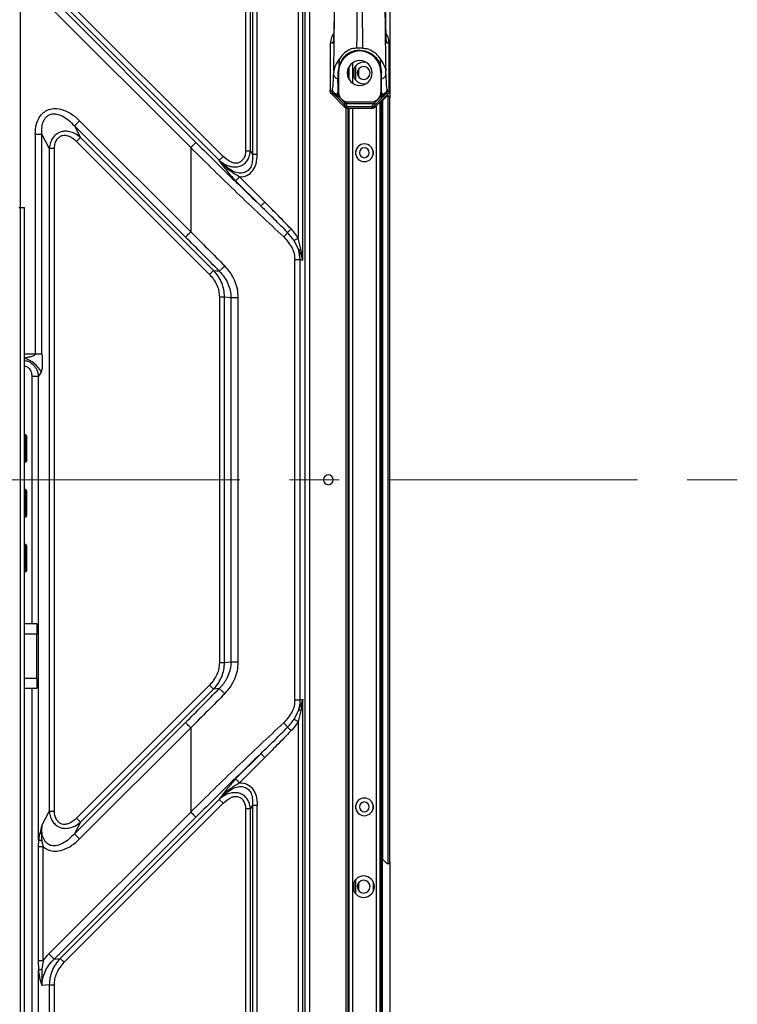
# Model space of a CAD drawing. Header units: millimetres. Extents: x 0 to 1118, y 0 to 864.
# Tile 52 of 254: x 951 to 987, y 382 to 432. Entities that reach past the tile are written whole.
import ezdxf

# ---------------------------------------------------------------- set-up
doc = ezdxf.new("R2010")
doc.units = ezdxf.units.MM
doc.linetypes.add('CENTERX2', pattern=[20.32, 12.7, -2.54, 2.54, -2.54])

msp = doc.modelspace()

# ---------------------------------------------------------------- linework, layer by layer
at = {"color": 8, "linetype": 'Continuous', "lineweight": 25}
for p, q in [((965.11, 475.874), (965.11, 347.657)), ((965.356, 347.657), (965.356, 475.874)), ((966.542, 431.054), (966.546, 431.132)), ((969.272, 431.143), (969.277, 431.054)), ((967.552, 429.531), (967.552, 430.04)), ((967.709, 429.161), (967.709, 429.906)), ((967.552, 429.02), (967.552, 429.531)), ((969.412, 428.652), (969.412, 428.652)), ((966.715, 428.323), (966.684, 428.356)), ((968.989, 428.095), (968.989, 346.957)), ((969.104, 428.323), (969.135, 428.356)), ((967.199, 427.746), (967.199, 347.357)), ((967.552, 387.982), (967.552, 427.734)), ((968.749, 427.855), (968.749, 347.323)), ((967.709, 425.362), (967.709, 425.551)), ((968.589, 425.551), (968.589, 425.362)), ((951.332, 415.181), (950.789, 415.181)), ((951.159, 414.042), (951.159, 401.395)), ((950.789, 400.895), (951.409, 400.895)), ((951.409, 398.614), (950.789, 398.614)), ((951.159, 398.114), (951.159, 366.41)), ((967.709, 391.962), (967.709, 392.151)), ((968.589, 392.151), (968.589, 391.962)), ((967.709, 387.612), (967.709, 388.357)), ((968.589, 388.251), (968.589, 387.714))]:
    msp.add_line(p, q, dxfattribs=at)
at = {"color": 7, "linetype": 'Continuous', "lineweight": 25}
for p, q in [((965.009, 419.976), (965.009, 458.425)), ((964.763, 457.73), (964.763, 421.095)), ((950.589, 422.667), (950.589, 457.513)), ((962.083, 456.53), (962.083, 425.54)), ((962.329, 425.54), (962.329, 456.53)), ((962.43, 456.613), (962.43, 425.365)), ((962.676, 425.365), (962.676, 456.613)), ((969.449, 454.731), (969.449, 428.257)), ((959.277, 425.719), (952.034, 432.961)), ((959.543, 425.985), (952.3, 433.227)), ((960.731, 425.073), (952.611, 433.193)), ((952.811, 433.393), (960.931, 425.272)), ((966.407, 431.054), (966.407, 428.652)), ((966.407, 431.054), (966.407, 428.652)), ((966.542, 431.054), (966.407, 431.054)), ((969.412, 431.054), (969.277, 431.054)), ((969.412, 428.652), (969.412, 431.054)), ((969.412, 428.652), (969.412, 431.054)), ((968.052, 430.798), (967.767, 430.798)), ((967.909, 430.694), (967.909, 430.656)), ((966.86, 429.942), (966.796, 429.56)), ((966.86, 429.942), (966.871, 430.246)), ((968.261, 430.06), (968.109, 430.081)), ((968.948, 430.246), (968.959, 429.942)), ((968.959, 429.942), (969.023, 429.56)), ((966.582, 429.644), (966.576, 429.449)), ((966.825, 429.56), (966.796, 429.56)), ((966.796, 429.56), (966.798, 429.244)), ((966.825, 429.56), (966.825, 428.55)), ((967.319, 429.296), (967.319, 429.766)), ((967.349, 429.83), (967.349, 429.232)), ((967.609, 429.75), (967.609, 429.307)), ((967.849, 429.734), (967.849, 429.328)), ((969.023, 429.56), (968.993, 429.56)), ((968.993, 429.56), (968.993, 428.55)), ((969.021, 429.244), (969.023, 429.56)), ((969.243, 429.449), (969.237, 429.644)), ((968.109, 428.981), (968.261, 429.002)), ((966.407, 428.652), (966.407, 428.652)), ((966.492, 428.625), (966.407, 428.59)), ((966.46, 428.464), (967.147, 427.777)), ((966.461, 428.463), (966.544, 428.498)), ((966.461, 428.463), (967.137, 427.787)), ((966.52, 428.704), (966.497, 428.669)), ((966.751, 428.383), (966.757, 428.409)), ((966.757, 428.409), (966.78, 428.444)), ((966.757, 428.409), (966.834, 428.409)), ((966.78, 428.444), (966.805, 428.608)), ((966.821, 428.444), (966.78, 428.444)), ((966.806, 428.55), (966.805, 428.608)), ((966.806, 428.55), (966.825, 428.55)), ((966.821, 428.444), (966.806, 428.55)), ((968.672, 427.777), (969.359, 428.464)), ((968.682, 427.787), (969.358, 428.463)), ((968.985, 428.409), (969.062, 428.409)), ((968.993, 428.55), (969.013, 428.55)), ((968.998, 428.444), (969.013, 428.55)), ((969.039, 428.444), (968.998, 428.444)), ((969.014, 428.608), (969.013, 428.55)), ((969.039, 428.444), (969.014, 428.608)), ((969.039, 428.444), (969.062, 428.409)), ((969.062, 428.409), (969.068, 428.383)), ((969.275, 428.498), (969.358, 428.463)), ((969.322, 428.669), (969.299, 428.704)), ((969.412, 428.59), (969.327, 428.625)), ((966.715, 428.323), (967.057, 427.968)), ((966.868, 428.325), (966.842, 428.325)), ((966.909, 428.255), (966.842, 428.325)), ((967.184, 427.97), (967.014, 428.147)), ((967.184, 427.97), (968.635, 427.97)), ((967.325, 428.05), (967.325, 428.041)), ((967.325, 428.05), (968.493, 428.05)), ((968.493, 428.041), (967.325, 428.041)), ((968.493, 428.041), (968.493, 428.05)), ((968.805, 428.147), (968.635, 427.97)), ((968.762, 427.968), (969.104, 428.323)), ((968.977, 428.325), (968.91, 428.255)), ((968.949, 347.131), (968.949, 428.055)), ((968.977, 428.325), (968.951, 428.325)), ((969.049, 428.155), (969.049, 428.098)), ((969.049, 428.098), (969.049, 389.415)), ((969.089, 428.138), (969.279, 428.328)), ((969.089, 389.375), (969.089, 428.138)), ((969.349, 428.357), (969.349, 389.156)), ((969.449, 389.256), (969.449, 428.257)), ((967.164, 427.852), (967.137, 427.787)), ((967.24, 427.739), (967.264, 427.734)), ((967.264, 427.734), (967.291, 427.799)), ((967.285, 427.734), (968.534, 427.734)), ((967.285, 427.734), (968.534, 427.734)), ((968.528, 427.799), (967.291, 427.799)), ((967.319, 347.357), (967.319, 427.734)), ((967.349, 427.734), (967.349, 347.357)), ((968.528, 427.799), (968.555, 427.734)), ((968.682, 427.787), (968.655, 427.852)), ((953.336, 426.829), (953.602, 427.094)), ((953.602, 427.094), (959.277, 421.42)), ((951.332, 426.406), (951.678, 426.406)), ((951.332, 426.406), (951.332, 415.181)), ((952.053, 425.696), (951.678, 426.406)), ((951.678, 415.181), (951.678, 426.406)), ((953.336, 426.829), (953.648, 426.24)), ((953.336, 426.829), (959.011, 421.154)), ((953.448, 426.04), (953.648, 426.24)), ((960.241, 419.248), (953.448, 426.04)), ((960.441, 419.447), (953.648, 426.24)), ((952.053, 425.696), (952.053, 391.817)), ((952.053, 425.696), (952.313, 425.696)), ((952.313, 391.817), (952.313, 425.696)), ((959.277, 425.719), (959.277, 421.42)), ((962.329, 425.54), (962.083, 425.54)), ((962.329, 425.54), (962.43, 425.365)), ((960.931, 425.272), (960.731, 425.072)), ((961.572, 424.027), (962.855, 422.744)), ((961.772, 424.226), (963.062, 422.936)), ((963.062, 422.936), (962.863, 422.736)), ((950.489, 422.667), (950.589, 422.667)), ((950.589, 347.675), (950.589, 422.667)), ((950.589, 422.667), (950.789, 422.667)), ((950.789, 347.675), (950.789, 422.667)), ((964.556, 420.972), (964.224, 421.391)), ((964.804, 420.489), (964.556, 420.972)), ((964.906, 420.558), (964.763, 421.095)), ((964.865, 420.014), (964.804, 420.489)), ((965.009, 419.976), (964.906, 420.558)), ((964.59, 397.499), (964.59, 420.014)), ((964.59, 420.014), (964.865, 420.014)), ((964.865, 397.499), (964.865, 420.014)), ((964.865, 420.014), (965.009, 419.976)), ((960.441, 419.447), (960.241, 419.248)), ((960.441, 419.447), (960.73, 419.415)), ((960.739, 418.101), (960.999, 418.101)), ((960.739, 418.101), (960.739, 399.412)), ((960.999, 418.101), (961.332, 418.065)), ((960.999, 399.412), (960.999, 418.101)), ((961.332, 418.065), (961.703, 418.065)), ((961.332, 418.065), (961.332, 399.448)), ((961.703, 399.448), (961.703, 418.065)), ((951.678, 415.181), (951.332, 415.181)), ((951.159, 414.042), (951.505, 414.042)), ((951.632, 414.262), (951.505, 414.042)), ((951.505, 390.39), (951.505, 414.042)), ((950.829, 411.055), (950.789, 411.055)), ((950.829, 411.055), (950.829, 409.656)), ((950.889, 410.995), (950.889, 409.716)), ((950.829, 409.655), (950.789, 409.655)), ((950.829, 409.656), (950.829, 409.655)), ((950.889, 409.716), (950.889, 409.715)), ((950.829, 408.255), (950.789, 408.255)), ((950.829, 408.255), (950.829, 406.856)), ((950.889, 408.195), (950.889, 406.916)), ((950.829, 406.855), (950.789, 406.855)), ((950.829, 406.856), (950.829, 406.855)), ((950.889, 406.916), (950.889, 406.915)), ((950.829, 405.455), (950.789, 405.455)), ((950.829, 405.455), (950.829, 404.056)), ((950.889, 405.395), (950.889, 404.116)), ((950.829, 404.055), (950.789, 404.055)), ((950.829, 404.056), (950.829, 404.055)), ((950.889, 404.116), (950.889, 404.115)), ((951.409, 401.395), (950.789, 401.395)), ((951.409, 401.395), (951.409, 400.895)), ((951.409, 398.614), (951.409, 400.895)), ((960.999, 399.412), (960.739, 399.412)), ((961.332, 399.448), (960.999, 399.412)), ((961.703, 399.448), (961.332, 399.448)), ((951.409, 398.614), (951.409, 398.114)), ((953.448, 391.473), (960.241, 398.266)), ((960.241, 398.266), (960.441, 398.066)), ((950.789, 398.114), (951.409, 398.114)), ((953.648, 391.274), (960.441, 398.066)), ((960.73, 398.098), (960.441, 398.066)), ((964.865, 397.499), (964.59, 397.499)), ((965.009, 397.537), (964.865, 397.499)), ((965.009, 397.537), (964.906, 396.955)), ((965.009, 348.849), (965.009, 397.537)), ((964.804, 397.024), (964.556, 396.541)), ((964.906, 396.955), (964.763, 396.418)), ((959.011, 396.359), (953.336, 390.685)), ((964.763, 396.418), (964.763, 348.849)), ((959.277, 396.093), (953.602, 390.419)), ((959.277, 396.093), (959.277, 391.794)), ((962.855, 394.77), (961.572, 393.487)), ((962.863, 394.777), (963.062, 394.578)), ((963.062, 394.578), (961.772, 393.287)), ((952.611, 384.32), (960.731, 392.44)), ((960.931, 392.241), (952.811, 384.121)), ((960.731, 392.441), (960.931, 392.241)), ((951.678, 391.107), (952.053, 391.817)), ((952.034, 384.552), (959.277, 391.794)), ((952.313, 391.817), (952.053, 391.817)), ((962.083, 391.973), (962.329, 391.973)), ((962.083, 391.973), (962.083, 349.657)), ((962.43, 392.148), (962.329, 391.973)), ((962.329, 349.657), (962.329, 391.973)), ((962.43, 392.148), (962.43, 349.574)), ((962.676, 349.574), (962.676, 392.148)), ((952.3, 384.286), (959.543, 391.529)), ((953.648, 391.274), (953.336, 390.685)), ((953.648, 391.274), (953.448, 391.473)), ((953.602, 390.419), (953.336, 390.685)), ((951.505, 390.39), (951.487, 390.027)), ((951.487, 390.027), (951.487, 384.19)), ((951.733, 384.19), (951.733, 390.027)), ((969.049, 389.415), (969.049, 362.624)), ((969.279, 389.186), (969.089, 389.375)), ((969.449, 389.256), (969.449, 362.782)), ((967.609, 388.201), (967.609, 387.758)), ((967.849, 388.185), (967.849, 387.779)), ((967.552, 364.057), (967.552, 387.982)), ((951.487, 384.19), (951.505, 383.72)), ((951.733, 384.19), (951.663, 383.766)), ((952.3, 384.286), (952.034, 384.552)), ((952.3, 384.286), (952.611, 384.32)), ((952.811, 384.121), (952.612, 384.32)), ((951.505, 349.138), (951.505, 383.72)), ((951.663, 383.766), (951.678, 382.934)), ((952.053, 382.974), (951.678, 382.934)), ((952.053, 382.974), (952.053, 349.687)), ((952.053, 382.974), (952.313, 382.974)), ((952.313, 349.687), (952.313, 382.974))]:
    msp.add_line(p, q, dxfattribs=at)
at = {"color": 7, "linetype": 'CENTERX2', "lineweight": 18}
msp.add_line((705.242, 408.757), (993.096, 408.757), dxfattribs=at)
at = {"color": 7, "linetype": 'Continuous', "lineweight": 25}
for centre, radius, start, end in [((675.541, 434.824), 291.087, 358.98039, 359.87744), ((1260.278, 434.824), 291.087, 180.12256, 181.01961), ((966.407, 431.018), 0.0362, 89.9841, 90.0492), ((969.412, 431.02), 0.0334, 89.946, 90.0165), ((967.921, 429.56), 1.096, 90.6273, 180), ((967.897, 429.56), 1.096, 0, 89.3727), ((967.909, 429.531), 0.635, 90, 270), ((968.109, 429.531), 0.55, 90, 180), ((967.909, 429.531), 0.635, 270, 90), ((948.108, 430.06), 18.478, 356.8023, 358.1057), ((968.109, 429.531), 0.55, 180, 270), ((968.109, 429.531), 0.33, 0, 180), ((968.109, 429.531), 0.33, 180, 0), ((978.398, 429.646), 9.157, 181.2336, 185.4606), ((966.757, 428.669), 0.26, 180.0793, 269.9438), ((967.325, 428.55), 0.5, 180, 270), ((968.493, 428.55), 0.5, 270, 360), ((969.062, 428.669), 0.26, 270.0562, 359.9207), ((969.147, 428.625), 0.18, 315.0168, 359.9829), ((966.777, 428.42), 0.115, 237.502, 304.5906), ((967.119, 428.065), 0.115, 237.5017, 304.5917), ((968.7, 428.065), 0.115, 235.4083, 302.4983), ((969.042, 428.42), 0.115, 235.408, 302.4994), ((969.349, 428.257), 0.1, 90, 135), ((967.291, 427.979), 0.18, 224.9993, 269.9827), ((968.528, 427.979), 0.18, 270.0173, 315.0007), ((968.149, 425.457), 0.45, 90, 270), ((968.149, 425.457), 0.45, 270, 90), ((968.149, 425.457), 0.25, 0, 180), ((968.149, 425.457), 0.25, 180, 0), ((802.359, 264.515), 221.531, 44.36521, 44.99765), ((950.829, 410.995), 0.06, 359.9998, 90), ((950.83, 409.716), 0.0599, 269.9255, 359.9254), ((950.829, 409.715), 0.06, 270, 0), ((966.309, 408.757), 0.25, 0, 180), ((966.309, 408.757), 0.25, 180, 0), ((950.829, 408.195), 0.06, 359.9998, 90), ((950.83, 406.916), 0.0599, 269.9255, 359.9254), ((950.829, 406.915), 0.06, 270, 0), ((950.829, 405.395), 0.06, 359.9998, 90), ((950.83, 404.116), 0.0599, 269.9255, 359.9254), ((950.829, 404.115), 0.06, 270, 0), ((968.149, 392.057), 0.45, 90, 270), ((968.149, 392.057), 0.25, 0, 180), ((968.149, 392.057), 0.45, 270, 90), ((968.149, 392.057), 0.25, 180, 0), ((969.349, 389.256), 0.1, 225, 270), ((968.109, 387.982), 0.55, 90, 180), ((968.109, 387.982), 0.33, 0, 180), ((968.109, 387.982), 0.55, 270, 90), ((968.109, 387.982), 0.55, 180, 270), ((968.109, 387.982), 0.33, 180, 0)]:
    msp.add_arc(centre, radius, start, end, dxfattribs=at)
at = {"color": 8, "linetype": 'Continuous', "lineweight": 25}
for centre, radius, start, end in [((964.744, 429.067), 1.813, 348.4372, 358.8091), ((969.59, 428.805), 0.309, 185.5679, 199.1608), ((950.409, 413.648), 1.368, 26.6691, 73.8611)]:
    msp.add_arc(centre, radius, start, end, dxfattribs=at)
at = {"color": 7, "linetype": 'Continuous', "lineweight": 25}
for points, knots in [([(967.767, 430.798), (967.77, 431.167), (967.777, 431.887), (967.784, 432.99), (967.786, 433.723), (967.787, 434.08)], [0, 0, 0, 0, 0.3504129, 0.6837469, 1, 1, 1, 1]), ([(968.032, 434.08), (968.033, 433.718), (968.035, 432.981), (968.042, 431.877), (968.049, 431.163), (968.052, 430.798)], [0, 0, 0, 0, 0.320548, 0.653882, 1, 1, 1, 1]), ([(966.606, 433.608), (966.606, 433.362), (966.605, 432.871), (966.597, 432.186), (966.586, 431.658), (966.572, 431.305), (966.558, 431.094), (966.547, 431.067), (966.542, 431.054)], [0, 0, 0, 0, 0.186473, 0.373089, 0.559712, 0.706529, 0.853369, 1, 1, 1, 1]), ([(969.213, 433.608), (969.213, 433.362), (969.214, 432.87), (969.222, 432.185), (969.233, 431.659), (969.247, 431.305), (969.261, 431.094), (969.272, 431.067), (969.277, 431.054)], [0, 0, 0, 0, 0.186761, 0.373243, 0.559565, 0.706201, 0.853049, 1, 1, 1, 1]), ([(966.58, 431.545), (966.566, 431.528), (966.517, 431.47), (966.436, 431.31), (966.418, 431.155), (966.407, 431.054)], [0, 0, 0, 0, 0.125765, 0.426196, 1, 1, 1, 1]), ([(969.412, 431.054), (969.401, 431.155), (969.383, 431.31), (969.302, 431.47), (969.253, 431.528), (969.239, 431.545)], [0, 0, 0, 0, 0.57381, 0.874239, 1, 1, 1, 1]), ([(967.909, 430.694), (967.818, 430.686), (967.613, 430.668), (967.314, 430.534), (967.023, 430.292), (966.92, 430.071), (966.86, 429.942)], [0, 0, 0, 0, 0.156928, 0.349949, 0.62025, 1, 1, 1, 1]), ([(967.767, 430.798), (967.694, 430.793), (967.534, 430.782), (967.293, 430.684), (967.048, 430.506), (966.936, 430.342), (966.871, 430.246)], [0, 0, 0, 0, 0.158305, 0.352317, 0.621588, 1, 1, 1, 1]), ([(967.909, 430.694), (968.001, 430.686), (968.206, 430.668), (968.505, 430.534), (968.796, 430.292), (968.899, 430.071), (968.959, 429.942)], [0, 0, 0, 0, 0.156936, 0.3499576, 0.6202614, 1, 1, 1, 1]), ([(968.052, 430.798), (968.125, 430.793), (968.285, 430.782), (968.526, 430.684), (968.771, 430.506), (968.883, 430.342), (968.948, 430.246)], [0, 0, 0, 0, 0.158305, 0.352311, 0.621582, 1, 1, 1, 1]), ([(966.871, 430.246), (966.796, 430.135), (966.639, 429.899), (966.602, 429.732), (966.582, 429.644)], [0, 0, 0, 0, 0.4744238, 1, 1, 1, 1]), ([(968.948, 430.246), (969.021, 430.137), (969.178, 429.901), (969.216, 429.734), (969.237, 429.644)], [0, 0, 0, 0, 0.464292, 1, 1, 1, 1]), ([(966.805, 428.608), (966.803, 428.691), (966.801, 428.848), (966.799, 429.117), (966.798, 429.244)], [0, 0, 0, 0, 0.527476, 1, 1, 1, 1]), ([(969.014, 428.608), (969.016, 428.686), (969.018, 428.842), (969.02, 429.11), (969.021, 429.244)], [0, 0, 0, 0, 0.499495, 1, 1, 1, 1]), ([(966.407, 428.59), (966.407, 428.6), (966.407, 428.619), (966.407, 428.642), (966.407, 428.652)], [0, 0, 0, 0, 0.526243, 1, 1, 1, 1]), ([(966.461, 428.463), (966.446, 428.482), (966.415, 428.518), (966.41, 428.566), (966.407, 428.59)], [0, 0, 0, 0, 0.504598, 1, 1, 1, 1]), ([(966.492, 428.625), (966.493, 428.638), (966.494, 428.661), (966.496, 428.666), (966.497, 428.669)], [0, 0, 0, 0, 0.560459, 1, 1, 1, 1]), ([(966.492, 428.625), (966.492, 428.618), (966.495, 428.594), (966.51, 428.558), (966.537, 428.516), (966.561, 428.488), (966.592, 428.459), (966.652, 428.413), (966.709, 428.396), (966.751, 428.383)], [0, 0, 0, 0, 0.089131, 0.299238, 0.401088, 0.484085, 0.574845, 0.681511, 1, 1, 1, 1]), ([(966.544, 428.498), (966.546, 428.497), (966.548, 428.497), (966.556, 428.49), (966.562, 428.484), (966.567, 428.48), (966.569, 428.477), (966.572, 428.475), (966.574, 428.472), (966.579, 428.467), (966.587, 428.458), (966.597, 428.448), (966.61, 428.434), (966.618, 428.425), (966.624, 428.419)], [0, 0, 0, 0, 0.266941, 0.392889, 0.451807, 0.473251, 0.491289, 0.501027, 0.511155, 0.534113, 0.588324, 0.717557, 0.817989, 1, 1, 1, 1]), ([(966.751, 428.383), (966.74, 428.382), (966.716, 428.379), (966.681, 428.385), (966.649, 428.398), (966.632, 428.412), (966.624, 428.419)], [0, 0, 0, 0, 0.2435125, 0.4951687, 0.7493256, 1, 1, 1, 1]), ([(966.684, 428.356), (966.674, 428.365), (966.651, 428.39), (966.634, 428.408), (966.624, 428.419)], [0, 0, 0, 0, 0.397855, 1, 1, 1, 1]), ([(966.842, 428.325), (966.823, 428.337), (966.789, 428.358), (966.763, 428.376), (966.751, 428.383)], [0, 0, 0, 0, 0.571994, 1, 1, 1, 1]), ([(966.821, 428.444), (966.823, 428.437), (966.827, 428.426), (966.832, 428.414), (966.834, 428.409)], [0, 0, 0, 0, 0.56, 1, 1, 1, 1]), ([(966.868, 428.325), (966.858, 428.346), (966.844, 428.378), (966.836, 428.403), (966.835, 428.407), (966.834, 428.409)], [0, 0, 0, 0, 0.464361, 0.722772, 1, 1, 1, 1]), ([(968.951, 428.325), (968.957, 428.337), (968.968, 428.36), (968.977, 428.386), (968.983, 428.404), (968.984, 428.407), (968.985, 428.409)], [0, 0, 0, 0, 0.250651, 0.500515, 0.749932, 1, 1, 1, 1]), ([(969.068, 428.383), (969.053, 428.374), (969.026, 428.356), (968.992, 428.335), (968.977, 428.325)], [0, 0, 0, 0, 0.547899, 1, 1, 1, 1]), ([(968.998, 428.444), (968.996, 428.437), (968.992, 428.426), (968.987, 428.414), (968.985, 428.409)], [0, 0, 0, 0, 0.56, 1, 1, 1, 1]), ([(969.327, 428.625), (969.326, 428.615), (969.323, 428.594), (969.308, 428.556), (969.285, 428.519), (969.255, 428.484), (969.228, 428.46), (969.202, 428.44), (969.155, 428.409), (969.105, 428.394), (969.068, 428.383)], [0, 0, 0, 0, 0.133662, 0.279077, 0.384339, 0.497276, 0.610927, 0.624784, 0.719127, 1, 1, 1, 1]), ([(969.068, 428.383), (969.08, 428.382), (969.104, 428.379), (969.139, 428.385), (969.17, 428.398), (969.187, 428.412), (969.195, 428.419)], [0, 0, 0, 0, 0.250627, 0.504768, 0.756441, 1, 1, 1, 1]), ([(969.135, 428.356), (969.145, 428.365), (969.168, 428.39), (969.185, 428.408), (969.195, 428.419)], [0, 0, 0, 0, 0.399521, 1, 1, 1, 1]), ([(969.275, 428.498), (969.273, 428.497), (969.271, 428.496), (969.262, 428.488), (969.256, 428.483), (969.251, 428.479), (969.248, 428.476), (969.245, 428.473), (969.242, 428.469), (969.231, 428.458), (969.217, 428.442), (969.203, 428.428), (969.195, 428.419)], [0, 0, 0, 0, 0.303357, 0.399109, 0.463486, 0.480057, 0.495361, 0.510386, 0.534081, 0.559457, 0.740864, 1, 1, 1, 1]), ([(969.327, 428.625), (969.326, 428.638), (969.325, 428.661), (969.323, 428.666), (969.322, 428.669)], [0, 0, 0, 0, 0.559858, 1, 1, 1, 1]), ([(969.358, 428.463), (969.373, 428.482), (969.404, 428.519), (969.409, 428.567), (969.412, 428.59)], [0, 0, 0, 0, 0.511637, 1, 1, 1, 1]), ([(969.412, 428.652), (969.412, 428.639), (969.412, 428.617), (969.412, 428.598), (969.412, 428.59)], [0, 0, 0, 0, 0.593451, 1, 1, 1, 1]), ([(966.868, 428.325), (966.875, 428.312), (966.887, 428.288), (966.903, 428.265), (966.909, 428.255)], [0, 0, 0, 0, 0.570366, 1, 1, 1, 1]), ([(966.909, 428.255), (966.927, 428.233), (966.957, 428.195), (966.997, 428.161), (967.014, 428.147)], [0, 0, 0, 0, 0.5810932, 1, 1, 1, 1]), ([(967.014, 428.147), (967.041, 428.129), (967.093, 428.094), (967.198, 428.052), (967.278, 428.045), (967.325, 428.041)], [0, 0, 0, 0, 0.319566, 0.60086, 1, 1, 1, 1]), ([(967.057, 427.968), (967.075, 427.95), (967.107, 427.916), (967.141, 427.879), (967.16, 427.858), (967.162, 427.854), (967.164, 427.852)], [0, 0, 0, 0, 0.311344, 0.558678, 0.77722, 1, 1, 1, 1]), ([(967.291, 427.799), (967.29, 427.802), (967.288, 427.808), (967.267, 427.842), (967.234, 427.895), (967.201, 427.944), (967.184, 427.97)], [0, 0, 0, 0, 0.231774, 0.469473, 0.724562, 1, 1, 1, 1]), ([(968.805, 428.147), (968.758, 428.117), (968.689, 428.073), (968.576, 428.045), (968.521, 428.043), (968.493, 428.041)], [0, 0, 0, 0, 0.534747, 0.769415, 1, 1, 1, 1]), ([(968.528, 427.799), (968.529, 427.802), (968.531, 427.808), (968.552, 427.843), (968.586, 427.896), (968.618, 427.945), (968.635, 427.97)], [0, 0, 0, 0, 0.235503, 0.476847, 0.728681, 1, 1, 1, 1]), ([(968.762, 427.968), (968.744, 427.949), (968.712, 427.916), (968.678, 427.879), (968.659, 427.858), (968.657, 427.854), (968.655, 427.852)], [0, 0, 0, 0, 0.311458, 0.561926, 0.782111, 1, 1, 1, 1]), ([(968.91, 428.255), (968.892, 428.233), (968.863, 428.195), (968.822, 428.161), (968.805, 428.147)], [0, 0, 0, 0, 0.579677, 1, 1, 1, 1]), ([(968.951, 428.325), (968.944, 428.312), (968.932, 428.288), (968.916, 428.265), (968.91, 428.255)], [0, 0, 0, 0, 0.567854, 1, 1, 1, 1]), ([(969.089, 428.138), (969.083, 428.131), (969.074, 428.123), (969.066, 428.114), (969.064, 428.111), (969.062, 428.108), (969.058, 428.104), (969.053, 428.101), (969.05, 428.099), (969.05, 428.098), (969.049, 428.098)], [0, 0, 0, 0, 0.369295, 0.475187, 0.508238, 0.528025, 0.643403, 0.75805, 0.87575, 1, 1, 1, 1]), ([(969.449, 428.257), (969.448, 428.27), (969.445, 428.295), (969.427, 428.322), (969.407, 428.339), (969.389, 428.349), (969.37, 428.355), (969.356, 428.356), (969.349, 428.357)], [0, 0, 0, 0, 0.299548, 0.542083, 0.667104, 0.78348, 0.893534, 1, 1, 1, 1]), ([(951.332, 426.406), (951.341, 426.568), (951.359, 426.864), (951.514, 427.247), (951.738, 427.517), (952.022, 427.679), (952.362, 427.734), (952.757, 427.666), (953.196, 427.458), (953.458, 427.223), (953.602, 427.094)], [0, 0, 0, 0, 0.148151, 0.269311, 0.370575, 0.463433, 0.561953, 0.679718, 0.824047, 1, 1, 1, 1]), ([(951.678, 426.406), (951.672, 426.535), (951.662, 426.77), (951.735, 427.052), (951.844, 427.228), (951.946, 427.332), (952.063, 427.406), (952.185, 427.443), (952.308, 427.451), (952.485, 427.43), (952.733, 427.335), (953.044, 427.13), (953.233, 426.936), (953.336, 426.829)], [0, 0, 0, 0, 0.14899, 0.270205, 0.327461, 0.383328, 0.434722, 0.484391, 0.527134, 0.574729, 0.6878, 0.828742, 1, 1, 1, 1]), ([(967.264, 427.734), (967.242, 427.737), (967.208, 427.74), (967.165, 427.762), (967.147, 427.779), (967.137, 427.787)], [0, 0, 0, 0, 0.465368, 0.724325, 1, 1, 1, 1]), ([(967.264, 427.734), (967.265, 427.734), (967.268, 427.734), (967.271, 427.734), (967.272, 427.734)], [0, 0, 0, 0, 0.54686, 1, 1, 1, 1]), ([(967.285, 427.734), (967.282, 427.734), (967.278, 427.734), (967.274, 427.734), (967.272, 427.734)], [0, 0, 0, 0, 0.564606, 1, 1, 1, 1]), ([(968.555, 427.734), (968.552, 427.734), (968.545, 427.734), (968.538, 427.734), (968.534, 427.734)], [0, 0, 0, 0, 0.5334232, 1, 1, 1, 1]), ([(968.555, 427.734), (968.579, 427.737), (968.626, 427.742), (968.663, 427.772), (968.682, 427.787)], [0, 0, 0, 0, 0.497463, 1, 1, 1, 1]), ([(968.589, 427.746), (968.586, 427.743), (968.575, 427.735), (968.563, 427.735), (968.555, 427.734)], [0, 0, 0, 0, 0.360172, 1, 1, 1, 1]), ([(953.648, 426.24), (953.557, 426.31), (953.388, 426.441), (953.101, 426.544), (952.836, 426.566), (952.598, 426.515), (952.393, 426.4), (952.224, 426.222), (952.098, 425.982), (952.069, 425.796), (952.053, 425.696)], [0, 0, 0, 0, 0.160373, 0.298191, 0.417691, 0.525231, 0.629246, 0.738356, 0.85998, 1, 1, 1, 1]), ([(952.313, 425.696), (952.322, 425.781), (952.34, 425.941), (952.438, 426.144), (952.573, 426.281), (952.728, 426.353), (952.898, 426.355), (953.159, 426.281), (953.327, 426.141), (953.448, 426.04)], [0, 0, 0, 0, 0.157109, 0.295166, 0.407379, 0.506189, 0.602366, 0.714109, 1, 1, 1, 1]), ([(959.543, 425.985), (960.092, 425.438), (961.188, 424.348), (962.3, 423.278), (962.855, 422.744)], [0, 0, 0, 0, 0.501159, 1, 1, 1, 1]), ([(964.028, 421.159), (963.228, 421.909), (961.629, 423.408), (960.061, 424.948), (959.277, 425.719)], [0, 0, 0, 0, 0.499978, 1, 1, 1, 1]), ([(960.731, 425.073), (960.827, 424.998), (960.997, 424.867), (961.279, 424.754), (961.538, 424.721), (961.78, 424.759), (961.992, 424.865), (962.157, 425.03), (962.279, 425.262), (962.311, 425.44), (962.329, 425.54)], [0, 0, 0, 0, 0.172489, 0.302556, 0.421699, 0.535318, 0.640179, 0.745775, 0.857318, 1, 1, 1, 1]), ([(962.43, 425.365), (962.434, 425.246), (962.442, 425.029), (962.373, 424.771), (962.27, 424.616), (962.177, 424.527), (962.069, 424.461), (961.95, 424.422), (961.821, 424.41), (961.628, 424.432), (961.369, 424.539), (961.044, 424.757), (960.843, 424.96), (960.731, 425.073)], [0, 0, 0, 0, 0.1384179, 0.2513447, 0.3012295, 0.3511479, 0.3992293, 0.4461636, 0.4946301, 0.5469888, 0.6692002, 0.8151287, 1, 1, 1, 1]), ([(962.083, 425.54), (962.077, 425.466), (962.064, 425.319), (961.966, 425.133), (961.838, 424.995), (961.681, 424.922), (961.505, 424.921), (961.232, 425.012), (961.057, 425.163), (960.931, 425.272)], [0, 0, 0, 0, 0.13616, 0.270491, 0.379051, 0.477811, 0.579146, 0.697546, 1, 1, 1, 1]), ([(961.772, 424.226), (961.902, 424.238), (962.166, 424.263), (962.472, 424.535), (962.648, 424.92), (962.666, 425.206), (962.676, 425.365)], [0, 0, 0, 0, 0.23561, 0.477462, 0.708806, 1, 1, 1, 1]), ([(962.676, 425.365), (962.658, 425.365), (962.61, 425.365), (962.538, 425.365), (962.473, 425.365), (962.443, 425.365), (962.43, 425.365)], [0, 0, 0, 0, 0.1880159, 0.4999242, 0.7852508, 1, 1, 1, 1]), ([(961.572, 424.027), (961.497, 424.107), (961.347, 424.267), (961.142, 424.52), (960.939, 424.788), (960.803, 424.974), (960.731, 425.073)], [0, 0, 0, 0, 0.235599, 0.467192, 0.715585, 1, 1, 1, 1]), ([(961.772, 424.226), (961.59, 424.333), (961.197, 424.565), (960.893, 424.896), (960.731, 425.073)], [0, 0, 0, 0, 0.463685, 1, 1, 1, 1]), ([(964.406, 421.565), (964.159, 421.821), (963.715, 422.282), (963.263, 422.735), (963.062, 422.936)], [0, 0, 0, 0, 0.555908, 1, 1, 1, 1]), ([(964.224, 421.391), (964.006, 421.608), (963.554, 422.058), (963.098, 422.505), (962.863, 422.736)], [0, 0, 0, 0, 0.482191, 1, 1, 1, 1]), ([(959.277, 421.42), (959.568, 421.131), (960.149, 420.554), (960.725, 419.972), (961.014, 419.681)], [0, 0, 0, 0, 0.499993, 1, 1, 1, 1]), ([(964.028, 421.159), (964.047, 421.18), (964.088, 421.224), (964.139, 421.283), (964.188, 421.343), (964.21, 421.373), (964.224, 421.391)], [0, 0, 0, 0, 0.230175, 0.500067, 0.696264, 1, 1, 1, 1]), ([(964.406, 421.565), (964.388, 421.548), (964.352, 421.513), (964.301, 421.465), (964.256, 421.422), (964.234, 421.401), (964.224, 421.391)], [0, 0, 0, 0, 0.2460808, 0.4999983, 0.7539167, 1, 1, 1, 1]), ([(964.763, 421.095), (964.705, 421.186), (964.599, 421.353), (964.466, 421.499), (964.406, 421.565)], [0, 0, 0, 0, 0.548692, 1, 1, 1, 1]), ([(964.028, 421.159), (964.187, 420.98), (964.416, 420.723), (964.57, 420.308), (964.583, 420.109), (964.59, 420.014)], [0, 0, 0, 0, 0.544863, 0.783597, 1, 1, 1, 1]), ([(964.763, 421.095), (964.747, 421.085), (964.707, 421.062), (964.646, 421.026), (964.593, 420.994), (964.567, 420.979), (964.556, 420.972)], [0, 0, 0, 0, 0.201769, 0.499983, 0.791526, 1, 1, 1, 1]), ([(964.906, 420.558), (964.886, 420.546), (964.844, 420.522), (964.818, 420.5), (964.804, 420.489)], [0, 0, 0, 0, 0.500001, 1, 1, 1, 1]), ([(965.009, 419.976), (964.976, 420.072), (964.918, 420.244), (964.839, 420.414), (964.804, 420.489)], [0, 0, 0, 0, 0.560092, 1, 1, 1, 1]), ([(960.999, 418.101), (960.992, 418.221), (960.979, 418.463), (960.869, 418.814), (960.695, 419.153), (960.527, 419.347), (960.441, 419.447)], [0, 0, 0, 0, 0.2398895, 0.4860585, 0.7343689, 1, 1, 1, 1]), ([(960.73, 419.415), (960.821, 419.317), (961, 419.123), (961.187, 418.782), (961.308, 418.427), (961.324, 418.184), (961.332, 418.065)], [0, 0, 0, 0, 0.2649026, 0.5194752, 0.7642805, 1, 1, 1, 1]), ([(961.703, 418.065), (961.694, 418.212), (961.676, 418.503), (961.54, 418.923), (961.327, 419.327), (961.121, 419.56), (961.014, 419.681)], [0, 0, 0, 0, 0.244459, 0.483488, 0.730869, 1, 1, 1, 1]), ([(960.241, 419.248), (960.383, 419.071), (960.591, 418.813), (960.721, 418.4), (960.733, 418.199), (960.739, 418.101)], [0, 0, 0, 0, 0.5267021, 0.7698871, 1, 1, 1, 1]), ([(951.332, 415.181), (951.33, 415.171), (951.327, 415.15), (951.296, 415.115), (951.219, 415.068), (951.079, 415.03), (950.914, 415.007), (950.809, 414.98), (950.766, 414.969)], [0, 0, 0, 0, 0.046898, 0.098153, 0.213442, 0.473875, 0.78348, 1, 1, 1, 1]), ([(951.678, 415.181), (951.682, 415.065), (951.688, 414.858), (951.696, 414.607), (951.685, 414.439), (951.666, 414.334), (951.643, 414.285), (951.632, 414.262)], [0, 0, 0, 0, 0.365734, 0.657094, 0.786433, 0.900346, 1, 1, 1, 1]), ([(950.789, 414.582), (950.793, 414.581), (950.826, 414.578), (950.884, 414.551), (950.96, 414.503), (951.048, 414.413), (951.137, 414.26), (951.151, 414.118), (951.159, 414.042)], [0, 0, 0, 0, 0.014298, 0.142012, 0.26631, 0.395782, 0.677859, 1, 1, 1, 1]), ([(960.739, 399.412), (960.733, 399.314), (960.72, 399.112), (960.591, 398.7), (960.383, 398.442), (960.241, 398.266)], [0, 0, 0, 0, 0.230843, 0.474234, 1, 1, 1, 1]), ([(960.441, 398.066), (960.527, 398.167), (960.695, 398.36), (960.869, 398.699), (960.979, 399.051), (960.992, 399.293), (960.999, 399.412)], [0, 0, 0, 0, 0.265751, 0.514348, 0.76039, 1, 1, 1, 1]), ([(961.332, 399.448), (961.324, 399.329), (961.308, 399.085), (961.212, 398.804), (961.113, 398.6), (961.035, 398.467), (960.944, 398.337), (960.844, 398.213), (960.768, 398.136), (960.73, 398.098)], [0, 0, 0, 0, 0.236074, 0.480869, 0.581628, 0.683801, 0.787512, 0.892878, 1, 1, 1, 1]), ([(961.014, 397.832), (961.121, 397.953), (961.328, 398.186), (961.54, 398.59), (961.676, 399.011), (961.694, 399.301), (961.703, 399.448)], [0, 0, 0, 0, 0.269621, 0.516866, 0.75559, 1, 1, 1, 1]), ([(961.014, 397.832), (960.725, 397.541), (960.149, 396.959), (959.568, 396.382), (959.277, 396.093)], [0, 0, 0, 0, 0.500007, 1, 1, 1, 1]), ([(964.59, 397.499), (964.583, 397.403), (964.569, 397.203), (964.415, 396.788), (964.187, 396.532), (964.028, 396.354)], [0, 0, 0, 0, 0.219477, 0.4585075, 1, 1, 1, 1]), ([(964.804, 397.024), (964.848, 397.12), (964.926, 397.29), (964.984, 397.462), (965.009, 397.537)], [0, 0, 0, 0, 0.559827, 1, 1, 1, 1]), ([(964.804, 397.024), (964.825, 397.113), (964.861, 397.269), (964.863, 397.43), (964.865, 397.499)], [0, 0, 0, 0, 0.568022, 1, 1, 1, 1]), ([(964.804, 397.024), (964.818, 397.013), (964.844, 396.991), (964.886, 396.967), (964.906, 396.955)], [0, 0, 0, 0, 0.499999, 1, 1, 1, 1]), ([(959.277, 391.794), (960.061, 392.565), (961.629, 394.106), (963.229, 395.605), (964.028, 396.354)], [0, 0, 0, 0, 0.500022, 1, 1, 1, 1]), ([(964.028, 396.354), (964.049, 396.332), (964.089, 396.287), (964.144, 396.224), (964.191, 396.167), (964.213, 396.137), (964.224, 396.122)], [0, 0, 0, 0, 0.25, 0.5, 0.75, 1, 1, 1, 1]), ([(964.224, 396.122), (964.292, 396.196), (964.415, 396.326), (964.513, 396.475), (964.556, 396.541)], [0, 0, 0, 0, 0.560787, 1, 1, 1, 1]), ([(964.763, 396.418), (964.705, 396.327), (964.599, 396.16), (964.466, 396.014), (964.406, 395.949)], [0, 0, 0, 0, 0.549631, 1, 1, 1, 1]), ([(964.556, 396.541), (964.567, 396.535), (964.592, 396.52), (964.646, 396.488), (964.707, 396.452), (964.747, 396.428), (964.763, 396.418)], [0, 0, 0, 0, 0.2075535, 0.5000139, 0.7980464, 1, 1, 1, 1]), ([(962.858, 394.772), (963.095, 395.005), (963.552, 395.453), (964.005, 395.905), (964.224, 396.122)], [0, 0, 0, 0, 0.517954, 1, 1, 1, 1]), ([(964.406, 395.949), (964.159, 395.693), (963.715, 395.232), (963.263, 394.779), (963.062, 394.578)], [0, 0, 0, 0, 0.555806, 1, 1, 1, 1]), ([(964.224, 396.122), (964.234, 396.112), (964.256, 396.091), (964.301, 396.048), (964.352, 396), (964.388, 395.966), (964.406, 395.949)], [0, 0, 0, 0, 0.246083, 0.500002, 0.753919, 1, 1, 1, 1]), ([(961.572, 393.487), (961.498, 393.407), (961.35, 393.249), (961.146, 392.999), (960.942, 392.73), (960.805, 392.541), (960.731, 392.44)], [0, 0, 0, 0, 0.2331028, 0.4616396, 0.709715, 1, 1, 1, 1]), ([(960.731, 392.44), (960.893, 392.617), (961.197, 392.948), (961.59, 393.18), (961.772, 393.287)], [0, 0, 0, 0, 0.5357014, 1, 1, 1, 1]), ([(961.772, 393.287), (961.902, 393.275), (962.166, 393.25), (962.472, 392.979), (962.648, 392.593), (962.666, 392.307), (962.676, 392.148)], [0, 0, 0, 0, 0.235473, 0.476924, 0.708567, 1, 1, 1, 1]), ([(960.731, 392.44), (960.843, 392.554), (961.045, 392.757), (961.372, 392.976), (961.632, 393.083), (961.826, 393.103), (961.954, 393.091), (962.072, 393.051), (962.179, 392.985), (962.271, 392.896), (962.373, 392.741), (962.442, 392.483), (962.434, 392.267), (962.43, 392.148)], [0, 0, 0, 0, 0.185341, 0.33201, 0.454882, 0.507021, 0.555504, 0.602773, 0.649537, 0.69933, 0.748969, 0.861997, 1, 1, 1, 1]), ([(962.329, 391.973), (962.311, 392.075), (962.279, 392.258), (962.149, 392.496), (961.969, 392.666), (961.745, 392.765), (961.499, 392.792), (961.251, 392.75), (960.984, 392.636), (960.823, 392.512), (960.731, 392.44)], [0, 0, 0, 0, 0.1448626, 0.2608487, 0.3726998, 0.4840481, 0.5963715, 0.7131279, 0.8344375, 1, 1, 1, 1]), ([(960.931, 392.241), (961.055, 392.349), (961.226, 392.499), (961.494, 392.591), (961.669, 392.593), (961.828, 392.526), (961.96, 392.39), (962.062, 392.202), (962.076, 392.05), (962.083, 391.973)], [0, 0, 0, 0, 0.29826, 0.413705, 0.515209, 0.613818, 0.722318, 0.857897, 1, 1, 1, 1]), ([(952.053, 391.817), (952.069, 391.718), (952.097, 391.533), (952.223, 391.292), (952.391, 391.114), (952.597, 390.999), (952.834, 390.948), (953.099, 390.969), (953.386, 391.071), (953.556, 391.203), (953.648, 391.274)], [0, 0, 0, 0, 0.139316, 0.260649, 0.369983, 0.474281, 0.581521, 0.700542, 0.838642, 1, 1, 1, 1]), ([(953.448, 391.473), (953.322, 391.367), (953.147, 391.222), (952.872, 391.154), (952.7, 391.168), (952.55, 391.248), (952.428, 391.39), (952.335, 391.584), (952.321, 391.738), (952.313, 391.817)], [0, 0, 0, 0, 0.29864, 0.412419, 0.513336, 0.609746, 0.717241, 0.853289, 1, 1, 1, 1]), ([(962.43, 392.148), (962.443, 392.148), (962.472, 392.148), (962.537, 392.148), (962.609, 392.148), (962.657, 392.148), (962.676, 392.148)], [0, 0, 0, 0, 0.212308, 0.500051, 0.806232, 1, 1, 1, 1]), ([(951.678, 391.107), (951.643, 390.988), (951.575, 390.759), (951.528, 390.51), (951.505, 390.39)], [0, 0, 0, 0, 0.519523, 1, 1, 1, 1]), ([(951.678, 391.107), (951.662, 390.973), (951.631, 390.717), (951.657, 390.456), (951.67, 390.332)], [0, 0, 0, 0, 0.523106, 1, 1, 1, 1]), ([(953.336, 390.685), (953.242, 390.587), (953.066, 390.403), (952.764, 390.195), (952.506, 390.087), (952.309, 390.062), (952.178, 390.071), (952.055, 390.112), (951.94, 390.186), (951.841, 390.291), (951.734, 390.466), (951.662, 390.747), (951.672, 390.98), (951.678, 391.107)], [0, 0, 0, 0, 0.156268, 0.293371, 0.420031, 0.472769, 0.519868, 0.56869, 0.619592, 0.674831, 0.731625, 0.852897, 1, 1, 1, 1]), ([(951.505, 390.39), (951.515, 390.385), (951.534, 390.374), (951.574, 390.359), (951.619, 390.344), (951.653, 390.336), (951.67, 390.332)], [0, 0, 0, 0, 0.247844, 0.500002, 0.752159, 1, 1, 1, 1]), ([(951.67, 390.332), (951.679, 390.273), (951.696, 390.171), (951.722, 390.07), (951.733, 390.027)], [0, 0, 0, 0, 0.574893, 1, 1, 1, 1]), ([(951.733, 390.027), (951.808, 389.971), (951.965, 389.855), (952.279, 389.784), (952.673, 389.819), (953.149, 390.018), (953.44, 390.275), (953.602, 390.419)], [0, 0, 0, 0, 0.131764, 0.277552, 0.447098, 0.692049, 1, 1, 1, 1]), ([(951.487, 390.027), (951.499, 390.027), (951.529, 390.027), (951.593, 390.027), (951.665, 390.027), (951.713, 390.027), (951.733, 390.027), (951.733, 390.027)], [0, 0, 0, 0, 0.205765, 0.500096, 0.796347, 0.999913, 1, 1, 1, 1]), ([(969.089, 389.375), (969.084, 389.381), (969.073, 389.391), (969.061, 389.403), (969.055, 389.41), (969.052, 389.413), (969.05, 389.415), (969.05, 389.415), (969.049, 389.415)], [0, 0, 0, 0, 0.31657, 0.560956, 0.667375, 0.771388, 0.880159, 1, 1, 1, 1]), ([(969.349, 389.156), (969.356, 389.157), (969.369, 389.158), (969.389, 389.164), (969.407, 389.174), (969.426, 389.19), (969.445, 389.218), (969.448, 389.243), (969.449, 389.256)], [0, 0, 0, 0, 0.103188, 0.211342, 0.327316, 0.453439, 0.697662, 1, 1, 1, 1]), ([(951.733, 384.19), (951.713, 384.19), (951.665, 384.19), (951.592, 384.19), (951.529, 384.19), (951.499, 384.19), (951.487, 384.19)], [0, 0, 0, 0, 0.204732, 0.499984, 0.795318, 1, 1, 1, 1]), ([(951.678, 382.934), (951.686, 383.052), (951.703, 383.295), (951.828, 383.649), (952.022, 383.992), (952.206, 384.187), (952.3, 384.286)], [0, 0, 0, 0, 0.231912, 0.475285, 0.731064, 1, 1, 1, 1]), ([(951.733, 384.19), (951.784, 384.261), (951.877, 384.388), (951.986, 384.501), (952.034, 384.552)], [0, 0, 0, 0, 0.5520739, 1, 1, 1, 1]), ([(952.611, 384.32), (952.525, 384.22), (952.357, 384.026), (952.184, 383.687), (952.073, 383.336), (952.06, 383.094), (952.053, 382.974)], [0, 0, 0, 0, 0.264788, 0.514326, 0.760379, 1, 1, 1, 1]), ([(951.505, 383.72), (951.526, 383.729), (951.566, 383.746), (951.631, 383.76), (951.663, 383.766)], [0, 0, 0, 0, 0.50565, 1, 1, 1, 1]), ([(951.678, 382.934), (951.638, 383.072), (951.579, 383.272), (951.534, 383.519), (951.517, 383.631), (951.51, 383.681), (951.507, 383.703), (951.506, 383.713), (951.505, 383.717), (951.505, 383.719), (951.505, 383.72)], [0, 0, 0, 0, 0.555522, 0.80357, 0.91342, 0.961877, 0.983221, 0.992616, 0.996751, 1, 1, 1, 1]), ([(952.313, 382.974), (952.319, 383.073), (952.332, 383.274), (952.462, 383.686), (952.669, 383.944), (952.811, 384.121)], [0, 0, 0, 0, 0.230842, 0.474233, 1, 1, 1, 1])]:
    msp.add_open_spline(points, degree=3, knots=knots, dxfattribs=at)
for points in [[(966.576, 429.449), (966.579, 429.425), (966.586, 429.376), (966.637, 429.312), (966.709, 429.263), (966.768, 429.25), (966.798, 429.244)], [(969.021, 429.244), (969.051, 429.25), (969.11, 429.263), (969.182, 429.312), (969.233, 429.376), (969.24, 429.425), (969.243, 429.449)], [(966.544, 428.498), (966.537, 428.507), (966.521, 428.524), (966.504, 428.556), (966.494, 428.59), (966.492, 428.613), (966.492, 428.625)], [(966.78, 428.444), (966.746, 428.448), (966.678, 428.456), (966.592, 428.516), (966.532, 428.602), (966.524, 428.67), (966.52, 428.704)], [(969.299, 428.704), (969.295, 428.67), (969.287, 428.602), (969.227, 428.516), (969.141, 428.456), (969.073, 428.448), (969.039, 428.444)], [(959.543, 425.985), (959.53, 425.972), (959.506, 425.948), (959.441, 425.883), (959.363, 425.805), (959.306, 425.748), (959.277, 425.719)], [(961.772, 424.226), (961.75, 424.204), (961.707, 424.161), (961.648, 424.102), (961.6, 424.054), (961.582, 424.036), (961.572, 424.027)], [(959.011, 421.154), (959.023, 421.166), (959.048, 421.191), (959.112, 421.255), (959.19, 421.333), (959.248, 421.391), (959.277, 421.42)], [(960.73, 419.415), (960.744, 419.427), (960.771, 419.45), (960.841, 419.515), (960.924, 419.593), (960.984, 419.652), (961.014, 419.681)], [(959.011, 396.359), (959.299, 396.648), (959.874, 397.225), (960.445, 397.807), (960.73, 398.098)], [(960.73, 398.098), (960.744, 398.086), (960.771, 398.063), (960.841, 397.998), (960.924, 397.92), (960.984, 397.861), (961.014, 397.832)], [(959.277, 396.093), (959.248, 396.122), (959.19, 396.18), (959.112, 396.258), (959.048, 396.322), (959.023, 396.347), (959.011, 396.359)], [(962.855, 394.77), (962.299, 394.234), (961.187, 393.164), (960.091, 392.074), (959.543, 391.529)], [(961.572, 393.487), (961.582, 393.478), (961.6, 393.459), (961.648, 393.411), (961.707, 393.352), (961.75, 393.309), (961.772, 393.287)], [(959.277, 391.794), (959.306, 391.766), (959.363, 391.708), (959.441, 391.63), (959.506, 391.565), (959.53, 391.541), (959.543, 391.529)]]:
    msp.add_open_spline(points, degree=3, dxfattribs=at)
at = {"color": 8, "linetype": 'Continuous', "lineweight": 25}
msp.add_open_spline([(950.789, 414.851), (950.862, 414.836), (951.031, 414.799), (951.255, 414.625), (951.439, 414.364), (951.482, 414.153), (951.505, 414.042)], degree=3, knots=[0, 0, 0, 0, 0.188803, 0.443438, 0.705989, 1, 1, 1, 1], dxfattribs=at)

doc.saveas('drawing.dxf')
